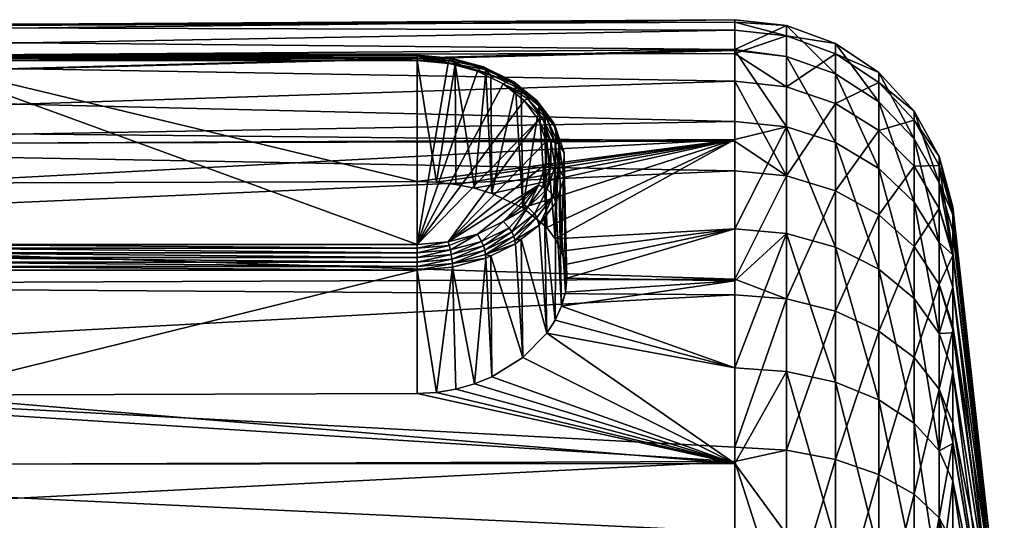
# Model space of a CAD drawing. Extents: x -0.145 to 0.145, y -0.09 to -0.001.
# Tile 56 of 56: x 0.118 to 0.145, y -0.055 to -0.042. Entities that reach past the tile are written whole.
import ezdxf

# ---------------------------------------------------------------- set-up
doc = ezdxf.new("R2010")
doc.units = 0
doc.layers.add('mesh', color=7, linetype='CONTINUOUS')

msp = doc.modelspace()

# ---------------------------------------------------------------- meshes
at = {"layer": 'mesh'}
mesh = msp.add_polyface(dxfattribs=at)
corners = [(0.111371, -0.04525, -0.019994), (0.111381, -0.04459, -0.019263), (0.111251, -0.045285, -0.019959), (0.111497, -0.044577, -0.01932), (0.1115, -0.045239, -0.020006), (0.111497, -0.045924, -0.020668), (0.137535, -0.042419, -0.005752), (0.098697, -0.042695, -0.005675), (0.098697, -0.043447, -0.008384), (0.098697, -0.042059, -0.003383), (0.137535, -0.041608, -0.000808), (0.098697, -0.041848, 0.000506), (0.137535, -0.041679, 0.000494), (0.098697, -0.041778, 0.0018), (0.137535, -0.041891, 0.004411), (0.098697, -0.042583, 0.006709), (0.137535, -0.042532, 0.006719), (0.098697, -0.042617, 0.006922), (0.137535, -0.04329, 0.009447), (0.098697, -0.044538, 0.011743), (0.137535, -0.044923, 0.012527), (0.098697, -0.045023, 0.012457), (0.137535, -0.044389, -0.010822), (0.098697, -0.045069, -0.011442), (0.098568, -0.047464, 0.016028), (0.098568, -0.044554, 0.011735), (0.098568, -0.042634, 0.006917), (0.098568, -0.041795, 0.001799), (0.098568, -0.042076, -0.00338), (0.098568, -0.043463, -0.008377), (0.098568, -0.045893, -0.01296), (0.098697, -0.045878, -0.012969), (0.098448, -0.041845, 0.001796), (0.098448, -0.042683, 0.006903), (0.098448, -0.044598, 0.011711), (0.111227, -0.047739, -0.015454), (0.111294, -0.044582, -0.018648), (0.111543, -0.044156, -0.018223), (0.111138, -0.044847, -0.018914), (0.111204, -0.044685, -0.019102), (0.111602, -0.044005, -0.018422), (0.111671, -0.043961, -0.018523), (0.111, -0.045589, -0.019655), (0.111064, -0.045247, -0.019313), (0.111069, -0.045414, -0.019831), (0.111381, -0.045981, -0.020655), (0.111204, -0.046143, -0.02056)]
mesh.append_faces([[corners[k] for k in face] for face in [(0, 1, 2, 2), (0, 3, 1, 1), (4, 3, 0, 0), (2, 5, 0, 0), (6, 7, 8, 8), (6, 9, 7, 7), (10, 11, 9, 9), (12, 13, 11, 11), (14, 15, 13, 13), (16, 17, 15, 15), (18, 19, 17, 17), (20, 21, 19, 19), (22, 8, 23, 23), (24, 25, 21, 21), (25, 19, 21, 21), (25, 17, 19, 19), (26, 17, 25, 25), (26, 15, 17, 17), (27, 15, 26, 26), (27, 13, 15, 15), (27, 11, 13, 13), (28, 11, 27, 27), (28, 9, 11, 11), (28, 7, 9, 9), (29, 7, 28, 28), (29, 8, 7, 7), (29, 23, 8, 8), (30, 23, 29, 29), (30, 31, 23, 23), (27, 32, 28, 28), (26, 33, 27, 27), (25, 34, 26, 26), (35, 36, 37, 37), (35, 38, 36, 36), (38, 37, 36, 36), (39, 37, 38, 38), (39, 40, 37, 37), (1, 41, 39, 39), (3, 41, 1, 1), (42, 38, 43, 43), (44, 38, 42, 42), (44, 39, 38, 38), (2, 39, 44, 44), (2, 1, 39, 39), (44, 45, 2, 2), (42, 46, 44, 44)]])
mesh = msp.add_polyface(dxfattribs=at)
corners = [(0.128852, -0.046032, -0.013423), (0.115052, -0.042724, -0.01679), (0.128852, -0.042724, -0.01679), (0.115052, -0.046075, -0.01338), (0.115052, -0.042727, -0.017494), (0.128852, -0.04775, -0.022517), (0.128852, -0.042727, -0.017494), (0.114021, -0.042693, -0.01711), (0.115052, -0.042646, -0.016894), (0.114008, -0.042743, -0.016991), (0.115052, -0.042597, -0.017014), (0.114042, -0.042675, -0.017237), (0.115052, -0.04258, -0.017143), (0.114068, -0.042689, -0.017363), (0.115052, -0.042598, -0.017271), (0.11306, -0.042974, -0.017391), (0.1131, -0.04295, -0.017513), (0.113152, -0.042958, -0.017632), (0.128852, -0.042646, -0.016894), (0.128852, -0.042597, -0.017014), (0.128852, -0.04258, -0.017143), (0.128852, -0.042598, -0.017271), (0.128852, -0.042648, -0.017391), (0.115052, -0.042648, -0.017391), (0.137535, -0.041608, -0.000808), (0.098697, -0.042059, -0.003383), (0.137535, -0.042419, -0.005752), (0.137535, -0.041679, 0.000494), (0.098697, -0.041848, 0.000506), (0.137535, -0.041891, 0.004411), (0.098697, -0.041778, 0.0018), (0.137535, -0.042532, 0.006719), (0.098697, -0.042583, 0.006709), (0.137535, -0.04329, 0.009447), (0.098697, -0.042617, 0.006922), (0.137535, -0.044923, 0.012527), (0.098697, -0.044538, 0.011743), (0.137535, -0.045738, 0.014065), (0.098697, -0.045023, 0.012457), (0.137535, -0.044877, -0.011541), (0.098697, -0.045069, -0.011442), (0.137535, -0.044389, -0.010822), (0.137535, -0.042454, -0.005966), (0.098697, -0.043447, -0.008384), (0.114084, -0.042814, -0.01688), (0.114072, -0.046148, -0.013475), (0.11315, -0.046359, -0.01376), (0.111621, -0.045889, -0.020656), (0.114133, -0.042813, -0.01758), (0.114133, -0.047665, -0.022432), (0.115052, -0.04775, -0.022517), (0.113276, -0.043063, -0.017831)]
mesh.append_faces([[corners[k] for k in face] for face in [(0, 1, 2, 2), (0, 3, 1, 1), (4, 5, 6, 6), (7, 8, 9, 9), (7, 10, 8, 8), (11, 10, 7, 7), (11, 12, 10, 10), (13, 12, 11, 11), (13, 14, 12, 12), (15, 7, 9, 9), (16, 11, 7, 7), (17, 13, 11, 11), (18, 2, 1, 1), (8, 18, 1, 1), (8, 19, 18, 18), (10, 19, 8, 8), (10, 20, 19, 19), (12, 20, 10, 10), (12, 21, 20, 20), (14, 21, 12, 12), (14, 22, 21, 21), (23, 22, 14, 14), (23, 6, 22, 22), (4, 6, 23, 23), (24, 25, 26, 26), (27, 28, 24, 24), (29, 30, 27, 27), (31, 32, 29, 29), (33, 34, 31, 31), (35, 36, 33, 33), (37, 38, 35, 35), (39, 40, 3, 3), (41, 40, 39, 39), (42, 43, 41, 41), (42, 26, 43, 43), (44, 1, 3, 3), (45, 44, 3, 3), (46, 44, 45, 45), (47, 4, 48, 48), (49, 50, 4, 4), (8, 1, 44, 44), (9, 8, 44, 44), (48, 14, 13, 13), (48, 23, 14, 14), (48, 4, 23, 23), (51, 48, 13, 13)]])
mesh = msp.add_polyface(dxfattribs=at)
corners = [(0.131745, -0.046748, -0.014405), (0.131539, -0.043444, -0.017511), (0.131701, -0.043573, -0.01764), (0.129702, -0.047677, -0.022444), (0.132378, -0.044936, -0.019703), (0.132173, -0.044348, -0.019115), (0.132506, -0.045564, -0.020308), (0.132378, -0.045541, -0.020309), (0.132506, -0.044937, -0.01968), (0.132625, -0.045609, -0.020283), (0.132625, -0.044961, -0.019635), (0.132294, -0.044328, -0.019071), (0.132406, -0.044332, -0.019006), (0.131881, -0.043772, -0.018515), (0.131775, -0.043812, -0.018579), (0.131527, -0.043363, -0.017611), (0.131441, -0.043275, -0.017837), (0.13213, -0.043813, -0.018231), (0.131494, -0.043305, -0.017722), (0.130418, -0.046212, -0.013685), (0.130898, -0.046352, -0.01388), (0.137535, -0.044877, -0.011541), (0.128852, -0.046032, -0.013423), (0.129384, -0.046051, -0.013454), (0.13895, -0.045873, 0.013974), (0.137535, -0.045738, 0.014065), (0.137535, -0.044923, 0.012527), (0.13895, -0.042052, 0.004384), (0.137535, -0.041891, 0.004411), (0.137535, -0.041679, 0.000494), (0.13895, -0.041771, -0.0008), (0.137535, -0.041608, -0.000808), (0.137535, -0.042419, -0.005752), (0.13263, -0.047596, -0.015432), (0.132641, -0.044573, -0.018639), (0.132738, -0.044852, -0.018919), (0.132338, -0.044165, -0.018231), (0.132395, -0.047284, -0.015068), (0.132187, -0.043961, -0.018028), (0.132728, -0.045674, -0.020236), (0.132728, -0.045008, -0.019571), (0.132874, -0.045934, -0.020001), (0.132874, -0.045244, -0.01931), (0.132577, -0.044415, -0.018832), (0.132065, -0.043773, -0.018335), (0.131372, -0.043274, -0.017947), (0.131207, -0.043359, -0.018126)]
mesh.append_faces([[corners[k] for k in face] for face in [(0, 1, 2, 2), (3, 4, 5, 5), (6, 4, 7, 7), (6, 8, 4, 4), (9, 8, 6, 6), (9, 10, 8, 8), (11, 10, 12, 12), (11, 8, 10, 10), (5, 8, 11, 11), (5, 4, 8, 8), (13, 11, 12, 12), (14, 11, 13, 13), (14, 5, 11, 11), (15, 2, 1, 1), (16, 17, 18, 18), (19, 20, 21, 21), (22, 23, 21, 21), (24, 25, 26, 26), (27, 28, 29, 29), (30, 31, 32, 32), (33, 34, 35, 35), (33, 36, 34, 34), (37, 38, 36, 36), (0, 2, 38, 38), (39, 10, 9, 9), (39, 40, 10, 10), (41, 40, 39, 39), (41, 42, 40, 40), (34, 42, 35, 35), (43, 42, 34, 34), (43, 40, 42, 42), (12, 40, 43, 43), (12, 10, 40, 40), (38, 34, 36, 36), (17, 34, 38, 38), (17, 43, 34, 34), (44, 43, 17, 17), (44, 12, 43, 43), (13, 12, 44, 44), (15, 38, 2, 2), (18, 38, 15, 15), (18, 17, 38, 38), (16, 44, 17, 17), (45, 44, 16, 16), (46, 13, 44, 44), (46, 14, 13, 13)]])
mesh = msp.add_polyface(dxfattribs=at)
corners = [(0.13895, -0.044533, -0.010746), (0.137535, -0.044389, -0.010822), (0.137535, -0.044877, -0.011541), (0.137535, -0.047322, -0.015148), (0.137535, -0.04329, 0.009447), (0.13895, -0.045873, 0.013974), (0.137535, -0.044923, 0.012527), (0.140287, -0.047821, -0.014724), (0.140287, -0.044967, -0.010515), (0.14147, -0.04385, -0.005579), (0.142433, -0.046596, -0.009652), (0.142433, -0.044862, -0.005298), (0.140287, -0.043085, -0.005791), (0.14147, -0.045669, -0.010143), (0.13895, -0.042611, -0.005923), (0.137535, -0.042454, -0.005966), (0.142433, -0.044103, -0.000673), (0.143121, -0.046064, -0.004964), (0.143121, -0.045349, -0.000606), (0.14147, -0.043055, -0.00073), (0.140287, -0.042263, -0.000773), (0.13895, -0.041771, -0.0008), (0.137535, -0.042419, -0.005752), (0.142433, -0.044357, 0.004007), (0.143121, -0.045588, 0.003805), (0.14147, -0.043321, 0.004176), (0.140287, -0.042538, 0.004305), (0.13895, -0.042052, 0.004384), (0.137535, -0.041679, 0.000494), (0.137535, -0.041608, -0.000808), (0.142433, -0.045611, 0.008522), (0.14147, -0.044635, 0.008911), (0.140287, -0.043898, 0.009205), (0.13895, -0.043441, 0.009387), (0.137535, -0.042532, 0.006719), (0.137535, -0.041891, 0.004411), (0.140287, -0.04628, 0.013697), (0.14147, -0.046937, 0.013252)]
mesh.append_faces([[corners[k] for k in face] for face in [(0, 1, 2, 2), (3, 0, 2, 2), (4, 5, 6, 6), (0, 7, 8, 8), (9, 10, 11, 11), (12, 13, 9, 9), (12, 8, 13, 13), (14, 8, 12, 12), (14, 0, 8, 8), (15, 0, 14, 14), (15, 1, 0, 0), (16, 17, 18, 18), (16, 11, 17, 17), (19, 11, 16, 16), (19, 9, 11, 11), (20, 9, 19, 19), (20, 12, 9, 9), (21, 12, 20, 20), (21, 14, 12, 12), (22, 14, 21, 21), (22, 15, 14, 14), (23, 18, 24, 24), (23, 16, 18, 18), (25, 16, 23, 23), (25, 19, 16, 16), (26, 19, 25, 25), (26, 20, 19, 19), (27, 20, 26, 26), (27, 21, 20, 20), (28, 21, 27, 27), (28, 29, 21, 21), (30, 23, 24, 24), (31, 23, 30, 30), (31, 25, 23, 23), (32, 25, 31, 31), (32, 26, 25, 25), (33, 26, 32, 32), (33, 27, 26, 26), (34, 27, 33, 33), (34, 35, 27, 27), (33, 4, 34, 34), (33, 5, 4, 4), (32, 5, 33, 33), (32, 36, 5, 5), (31, 36, 32, 32), (30, 37, 31, 31)]])
mesh = msp.add_polyface(dxfattribs=at)
corners = [(0.112292, -0.047293, -0.021855), (0.113152, -0.047613, -0.022286), (0.112365, -0.047186, -0.021859), (0.1131, -0.047732, -0.022294), (0.112235, -0.047405, -0.021823), (0.111602, -0.046822, -0.021239), (0.111371, -0.04525, -0.019994), (0.111497, -0.045924, -0.020668), (0.111621, -0.045889, -0.020656), (0.111976, -0.046494, -0.021262), (0.111864, -0.046552, -0.021295), (0.098697, -0.045069, -0.011442), (0.114072, -0.046148, -0.013475), (0.115052, -0.046075, -0.01338), (0.11315, -0.046359, -0.01376), (0.112338, -0.046703, -0.014209), (0.111685, -0.047169, -0.014789), (0.111227, -0.047739, -0.015454), (0.098697, -0.045878, -0.012969), (0.098697, -0.048819, -0.016432), (0.137535, -0.045738, 0.014065), (0.098697, -0.047451, 0.016039), (0.098697, -0.045023, 0.012457), (0.112187, -0.043563, -0.017629), (0.111543, -0.044156, -0.018223), (0.110991, -0.04839, -0.016158), (0.111138, -0.044847, -0.018914), (0.111064, -0.045247, -0.019313), (0.110991, -0.048738, -0.016506), (0.111, -0.045589, -0.019655), (0.110991, -0.049087, -0.016855), (0.111064, -0.045931, -0.019998), (0.111227, -0.049791, -0.017505), (0.111138, -0.046331, -0.020397), (0.111294, -0.046596, -0.020663), (0.111685, -0.050456, -0.018076), (0.111543, -0.047022, -0.021088), (0.115052, -0.042727, -0.017494), (0.11254, -0.047015, -0.021782), (0.113276, -0.047414, -0.022181), (0.114133, -0.047665, -0.022432), (0.111761, -0.046629, -0.021303), (0.111251, -0.045285, -0.019959), (0.111381, -0.045981, -0.020655), (0.111069, -0.045414, -0.019831), (0.111204, -0.046143, -0.02056), (0.112187, -0.047615, -0.021681), (0.111741, -0.047204, -0.02127)]
mesh.append_faces([[corners[k] for k in face] for face in [(0, 1, 2, 2), (0, 3, 1, 1), (4, 3, 0, 0), (5, 4, 0, 0), (6, 7, 8, 8), (7, 9, 8, 8), (7, 10, 9, 9), (11, 12, 13, 13), (11, 14, 12, 12), (15, 14, 11, 11), (11, 16, 15, 15), (11, 17, 16, 16), (18, 19, 17, 17), (20, 21, 22, 22), (16, 23, 15, 15), (17, 24, 16, 16), (25, 26, 17, 17), (25, 27, 26, 26), (28, 29, 27, 27), (30, 31, 29, 29), (32, 33, 31, 31), (32, 34, 33, 33), (35, 36, 34, 34), (37, 38, 39, 39), (1, 40, 39, 39), (2, 39, 38, 38), (2, 1, 39, 39), (10, 38, 9, 9), (41, 38, 10, 10), (41, 2, 38, 38), (41, 0, 2, 2), (5, 0, 41, 41), (36, 4, 5, 5), (42, 43, 7, 7), (44, 45, 43, 43), (29, 33, 45, 45), (31, 33, 29, 29), (43, 10, 7, 7), (43, 41, 10, 10), (45, 41, 43, 43), (45, 5, 41, 41), (33, 5, 45, 45), (33, 36, 5, 5), (34, 36, 33, 33), (36, 46, 4, 4), (47, 46, 36, 36)]])
mesh = msp.add_polyface(dxfattribs=at)
corners = [(0.115052, -0.051865, -0.019169), (0.115052, -0.048454, -0.022521), (0.114072, -0.051769, -0.019096), (0.128852, -0.048454, -0.022521), (0.128852, -0.051821, -0.019212), (0.115052, -0.042727, -0.017494), (0.115052, -0.04775, -0.022517), (0.128852, -0.04775, -0.022517), (0.1131, -0.047732, -0.022294), (0.114042, -0.048008, -0.02257), (0.114068, -0.047881, -0.022555), (0.11306, -0.047853, -0.02227), (0.114021, -0.048134, -0.022552), (0.115052, -0.047973, -0.022647), (0.115052, -0.047853, -0.022597), (0.115052, -0.048102, -0.022664), (0.115052, -0.04823, -0.022648), (0.114008, -0.048253, -0.022502), (0.115052, -0.048351, -0.022599), (0.128852, -0.048351, -0.022599), (0.128852, -0.04823, -0.022648), (0.128852, -0.048102, -0.022664), (0.128852, -0.047973, -0.022647), (0.128852, -0.047853, -0.022597), (0.098697, -0.059562, 0.023597), (0.122252, -0.06002, 0.023916), (0.12089, -0.060479, 0.024017), (0.137535, -0.058027, 0.023407), (0.098697, -0.055666, 0.022284), (0.137535, -0.053677, 0.021394), (0.137535, -0.059492, 0.023836), (0.123713, -0.059862, 0.023883), (0.137535, -0.0487, 0.017552), (0.098697, -0.047451, 0.016039), (0.137535, -0.045738, 0.014065), (0.137535, -0.049122, 0.018049), (0.098697, -0.048863, 0.017377), (0.137535, -0.053283, 0.021212), (0.098697, -0.051219, 0.019608), (0.137535, -0.044877, -0.011541), (0.115052, -0.046075, -0.01338), (0.128852, -0.046032, -0.013423), (0.123711, -0.060416, 0.024098), (0.122397, -0.060565, 0.024111), (0.130624, -0.059872, 0.023917), (0.130621, -0.06056, 0.024183), (0.114003, -0.048357, -0.022423), (0.113276, -0.047414, -0.022181), (0.114133, -0.047665, -0.022432), (0.113152, -0.047613, -0.022286)]
mesh.append_faces([[corners[k] for k in face] for face in [(0, 1, 2, 2), (0, 3, 1, 1), (0, 4, 3, 3), (5, 6, 7, 7), (8, 9, 10, 10), (11, 12, 9, 9), (10, 13, 14, 14), (9, 13, 10, 10), (9, 15, 13, 13), (12, 15, 9, 9), (12, 16, 15, 15), (17, 16, 12, 12), (17, 18, 16, 16), (1, 18, 17, 17), (18, 1, 3, 3), (19, 18, 3, 3), (19, 16, 18, 18), (20, 16, 19, 19), (20, 15, 16, 16), (21, 15, 20, 20), (21, 13, 15, 15), (22, 13, 21, 21), (22, 14, 13, 13), (23, 14, 22, 22), (23, 6, 14, 14), (7, 6, 23, 23), (24, 25, 26, 26), (27, 28, 29, 29), (30, 24, 27, 27), (30, 31, 24, 24), (32, 33, 34, 34), (35, 36, 32, 32), (37, 38, 35, 35), (37, 29, 38, 38), (39, 40, 41, 41), (25, 31, 42, 42), (43, 25, 42, 42), (43, 26, 25, 25), (44, 45, 31, 31), (45, 42, 31, 31), (2, 1, 46, 46), (5, 47, 48, 48), (49, 10, 48, 48), (48, 14, 6, 6), (10, 14, 48, 48), (17, 46, 1, 1)]])
mesh = msp.add_polyface(dxfattribs=at)
corners = [(0.130898, -0.046352, -0.01388), (0.130869, -0.043117, -0.017184), (0.131539, -0.043444, -0.017511), (0.130735, -0.043052, -0.017118), (0.130418, -0.046212, -0.013685), (0.128852, -0.046032, -0.013423), (0.128852, -0.042724, -0.01679), (0.129384, -0.046051, -0.013454), (0.128852, -0.04775, -0.022517), (0.129702, -0.0428, -0.017567), (0.128852, -0.042727, -0.017494), (0.132173, -0.044348, -0.019115), (0.131775, -0.043812, -0.018579), (0.131527, -0.043363, -0.017611), (0.130727, -0.042972, -0.017221), (0.130703, -0.042919, -0.017337), (0.131494, -0.043305, -0.017722), (0.130666, -0.042897, -0.017459), (0.131441, -0.043275, -0.017837), (0.130618, -0.042906, -0.017579), (0.131372, -0.043274, -0.017947), (0.129805, -0.042679, -0.017096), (0.129786, -0.042661, -0.017223), (0.129762, -0.042676, -0.01735), (0.129733, -0.042723, -0.017467), (0.128852, -0.042648, -0.017391), (0.128852, -0.042598, -0.017271), (0.128852, -0.04258, -0.017143), (0.128852, -0.042597, -0.017014), (0.129898, -0.042827, -0.016894), (0.129911, -0.046111, -0.013542), (0.130503, -0.043015, -0.017782), (0.131207, -0.043359, -0.018126), (0.132065, -0.043773, -0.018335), (0.128852, -0.042646, -0.016894)]
mesh.append_faces([[corners[k] for k in face] for face in [(0, 1, 2, 2), (0, 3, 1, 1), (4, 3, 0, 0), (5, 6, 7, 7), (8, 9, 10, 10), (8, 11, 12, 12), (13, 2, 1, 1), (14, 1, 3, 3), (14, 13, 1, 1), (15, 13, 14, 14), (15, 16, 13, 13), (17, 16, 15, 15), (17, 18, 16, 16), (19, 18, 17, 17), (19, 20, 18, 18), (21, 15, 14, 14), (22, 15, 21, 21), (22, 17, 15, 15), (23, 17, 22, 22), (23, 19, 17, 17), (24, 19, 23, 23), (24, 10, 9, 9), (24, 25, 10, 10), (23, 25, 24, 24), (23, 26, 25, 25), (22, 26, 23, 23), (22, 27, 26, 26), (21, 27, 22, 22), (21, 28, 27, 27), (4, 29, 3, 3), (30, 29, 4, 4), (7, 29, 30, 30), (7, 6, 29, 29), (8, 31, 9, 9), (32, 31, 8, 8), (8, 12, 32, 32), (14, 3, 29, 29), (32, 33, 20, 20), (31, 20, 19, 19), (31, 32, 20, 20), (21, 14, 29, 29), (24, 31, 19, 19), (9, 31, 24, 24), (29, 28, 21, 21), (29, 34, 28, 28), (29, 6, 34, 34)]])
mesh = msp.add_polyface(dxfattribs=at)
corners = [(0.130898, -0.046352, -0.01388), (0.131539, -0.043444, -0.017511), (0.131745, -0.046748, -0.014405), (0.129702, -0.047677, -0.022444), (0.132173, -0.044348, -0.019115), (0.128852, -0.04775, -0.022517), (0.132378, -0.045541, -0.020309), (0.132378, -0.044936, -0.019703), (0.132173, -0.046129, -0.020896), (0.130727, -0.048024, -0.022272), (0.130735, -0.048126, -0.022192), (0.130869, -0.048061, -0.022127), (0.130666, -0.047785, -0.022348), (0.131372, -0.047297, -0.021971), (0.130618, -0.047665, -0.022339), (0.131441, -0.047407, -0.02197), (0.130703, -0.047908, -0.022325), (0.129786, -0.048021, -0.022584), (0.129762, -0.047895, -0.022568), (0.129805, -0.048148, -0.022566), (0.129817, -0.048268, -0.022516), (0.128852, -0.047853, -0.022597), (0.129733, -0.047777, -0.022521), (0.128852, -0.047973, -0.022647), (0.128852, -0.048102, -0.022664), (0.128852, -0.04823, -0.022648), (0.128852, -0.048351, -0.022599), (0.131494, -0.047522, -0.021939), (0.132065, -0.046909, -0.021472), (0.131527, -0.047633, -0.021881), (0.13213, -0.047014, -0.021431), (0.131539, -0.047734, -0.0218), (0.131701, -0.047605, -0.021671), (0.137535, -0.044877, -0.011541), (0.129384, -0.046051, -0.013454), (0.129911, -0.046111, -0.013542), (0.131207, -0.047119, -0.021886), (0.131775, -0.046665, -0.021433), (0.130503, -0.047463, -0.02223), (0.131881, -0.046729, -0.021472), (0.132187, -0.047217, -0.021283)]
mesh.append_faces([[corners[k] for k in face] for face in [(0, 1, 2, 2), (3, 4, 5, 5), (3, 6, 7, 7), (3, 8, 6, 6), (9, 10, 11, 11), (12, 13, 14, 14), (12, 15, 13, 13), (16, 15, 12, 12), (17, 14, 18, 18), (17, 12, 14, 14), (19, 12, 17, 17), (19, 16, 12, 12), (20, 16, 19, 19), (21, 3, 5, 5), (21, 22, 3, 3), (23, 22, 21, 21), (23, 18, 22, 22), (24, 18, 23, 23), (24, 17, 18, 18), (25, 17, 24, 24), (25, 19, 17, 17), (26, 20, 19, 19), (15, 27, 28, 28), (16, 27, 15, 15), (16, 9, 27, 27), (20, 9, 16, 16), (20, 10, 9, 9), (27, 29, 30, 30), (9, 29, 27, 27), (9, 31, 29, 29), (11, 31, 9, 9), (31, 32, 29, 29), (33, 34, 35, 35), (36, 37, 8, 8), (38, 8, 3, 3), (38, 36, 8, 8), (36, 39, 37, 37), (13, 39, 36, 36), (15, 39, 13, 13), (14, 36, 38, 38), (14, 13, 36, 36), (22, 38, 3, 3), (18, 38, 22, 22), (18, 14, 38, 38), (15, 28, 39, 39), (29, 32, 40, 40)]])
mesh = msp.add_polyface(dxfattribs=at)
corners = [(0.143496, -0.047388, -0.004596), (0.144548, -0.056263, -0.000651), (0.143496, -0.046926, -0.001781), (0.143496, -0.046722, -0.000531), (0.144548, -0.056263, 0.001652), (0.143496, -0.046902, 0.002793), (0.143496, -0.046945, 0.003582), (0.144548, -0.056814, 0.003887), (0.143496, -0.047962, 0.007247), (0.143121, -0.048839, 0.011963), (0.143496, -0.049976, 0.011191), (0.143496, -0.050079, 0.011312), (0.143121, -0.045588, 0.003805), (0.143121, -0.045349, -0.000606), (0.143121, -0.046064, -0.004964), (0.140287, -0.051513, -0.018221), (0.140287, -0.047821, -0.014724), (0.13895, -0.047446, -0.015043), (0.14147, -0.051993, -0.017589), (0.14147, -0.048426, -0.01421), (0.142433, -0.052629, -0.016754), (0.142433, -0.049226, -0.013531), (0.143121, -0.047698, -0.009067), (0.143496, -0.048913, -0.008423), (0.143496, -0.048033, -0.006215), (0.143121, -0.050177, -0.012723), (0.142433, -0.046596, -0.009652), (0.14147, -0.045669, -0.010143), (0.140287, -0.044967, -0.010515), (0.13895, -0.044533, -0.010746), (0.143496, -0.050158, -0.01026), (0.142433, -0.044862, -0.005298), (0.14147, -0.04385, -0.005579), (0.143121, -0.04677, 0.008061), (0.143496, -0.048047, 0.007552), (0.142433, -0.045611, 0.008522), (0.14147, -0.044635, 0.008911), (0.14147, -0.046937, 0.013252), (0.140287, -0.04628, 0.013697), (0.142433, -0.047806, 0.012663), (0.142433, -0.05084, 0.016235), (0.14147, -0.050118, 0.016997), (0.140287, -0.049572, 0.017573), (0.13895, -0.049234, 0.01793), (0.13895, -0.045873, 0.013974)]
mesh.append_faces([[corners[k] for k in face] for face in [(0, 1, 2, 2), (1, 3, 2, 2), (4, 5, 3, 3), (4, 6, 5, 5), (7, 8, 6, 6), (9, 10, 11, 11), (12, 6, 8, 8), (13, 3, 5, 5), (14, 0, 2, 2), (15, 16, 17, 17), (18, 19, 16, 16), (20, 21, 19, 19), (22, 23, 24, 24), (22, 25, 23, 23), (26, 25, 22, 22), (26, 21, 25, 25), (27, 21, 26, 26), (27, 19, 21, 21), (28, 19, 27, 27), (28, 16, 19, 19), (29, 17, 16, 16), (25, 30, 23, 23), (14, 24, 0, 0), (14, 22, 24, 24), (31, 22, 14, 14), (31, 26, 22, 22), (32, 27, 26, 26), (13, 2, 3, 3), (13, 14, 2, 2), (12, 5, 6, 6), (12, 13, 5, 5), (33, 8, 34, 34), (33, 12, 8, 8), (35, 12, 33, 33), (36, 37, 38, 38), (35, 39, 37, 37), (33, 39, 35, 35), (33, 9, 39, 39), (34, 9, 33, 33), (34, 10, 9, 9), (40, 39, 9, 9), (41, 37, 39, 39), (42, 37, 41, 41), (42, 38, 37, 37), (43, 38, 42, 42), (43, 44, 38, 38)]])
mesh = msp.add_polyface(dxfattribs=at)
corners = [(0.132907, -0.048293, -0.016195), (0.132874, -0.045589, -0.019655), (0.132942, -0.048667, -0.016578), (0.13263, -0.047596, -0.015432), (0.132738, -0.044852, -0.018919), (0.132803, -0.047935, -0.015812), (0.132395, -0.047284, -0.015068), (0.132338, -0.044165, -0.018231), (0.131494, -0.047522, -0.021939), (0.13213, -0.047014, -0.021431), (0.132065, -0.046909, -0.021472), (0.132294, -0.046173, -0.020917), (0.132378, -0.045541, -0.020309), (0.132173, -0.046129, -0.020896), (0.132506, -0.045564, -0.020308), (0.132406, -0.046238, -0.020912), (0.132625, -0.045609, -0.020283), (0.137535, -0.047322, -0.015148), (0.137535, -0.044877, -0.011541), (0.131745, -0.046748, -0.014405), (0.130898, -0.046352, -0.01388), (0.129911, -0.046111, -0.013542), (0.130418, -0.046212, -0.013685), (0.13895, -0.047446, -0.015043), (0.13895, -0.044533, -0.010746), (0.137535, -0.048744, -0.016495), (0.137535, -0.0487, 0.017552), (0.137535, -0.045738, 0.014065), (0.13895, -0.045873, 0.013974), (0.132395, -0.050176, -0.017961), (0.132187, -0.047217, -0.021283), (0.131701, -0.047605, -0.021671), (0.132338, -0.047013, -0.021079), (0.13263, -0.049812, -0.017649), (0.132641, -0.046605, -0.020671), (0.132803, -0.049432, -0.017309), (0.132738, -0.046326, -0.020392), (0.132907, -0.04905, -0.016952), (0.132874, -0.045934, -0.020001), (0.132874, -0.045244, -0.01931), (0.132187, -0.043961, -0.018028), (0.131527, -0.047633, -0.021881), (0.132577, -0.046412, -0.02083), (0.131881, -0.046729, -0.021472), (0.131775, -0.046665, -0.021433), (0.132728, -0.045674, -0.020236)]
mesh.append_faces([[corners[k] for k in face] for face in [(0, 1, 2, 2), (3, 4, 5, 5), (6, 7, 3, 3), (8, 9, 10, 10), (11, 12, 13, 13), (11, 14, 12, 12), (15, 14, 11, 11), (15, 16, 14, 14), (17, 0, 2, 2), (3, 18, 6, 6), (3, 17, 18, 18), (5, 17, 3, 3), (5, 0, 17, 17), (18, 19, 6, 6), (18, 20, 19, 19), (18, 21, 22, 22), (17, 23, 24, 24), (17, 25, 23, 23), (26, 27, 28, 28), (29, 30, 31, 31), (29, 32, 30, 30), (33, 34, 32, 32), (35, 36, 34, 34), (37, 38, 36, 36), (2, 38, 37, 37), (2, 1, 38, 38), (0, 39, 1, 1), (5, 39, 0, 0), (5, 4, 39, 39), (19, 40, 6, 6), (41, 30, 9, 9), (42, 30, 34, 34), (42, 9, 30, 30), (42, 10, 9, 9), (15, 10, 42, 42), (15, 43, 10, 10), (11, 43, 15, 15), (13, 43, 11, 11), (13, 44, 43, 43), (30, 32, 34, 34), (42, 16, 15, 15), (42, 45, 16, 16), (34, 45, 42, 42), (34, 38, 45, 45), (36, 38, 34, 34), (1, 39, 38, 38)]])
mesh = msp.add_polyface(dxfattribs=at)
corners = [(0.110991, -0.048738, -0.016506), (0.111064, -0.045247, -0.019313), (0.110991, -0.04839, -0.016158), (0.111227, -0.049791, -0.017505), (0.111064, -0.045931, -0.019998), (0.110991, -0.049087, -0.016855), (0.111685, -0.050456, -0.018076), (0.111294, -0.046596, -0.020663), (0.112338, -0.051035, -0.018542), (0.111741, -0.047204, -0.02127), (0.11315, -0.051485, -0.018885), (0.11238, -0.04772, -0.021786), (0.113026, -0.04807, -0.022137), (0.113176, -0.048114, -0.022181), (0.114072, -0.051769, -0.019096), (0.1131, -0.047732, -0.022294), (0.114068, -0.047881, -0.022555), (0.113152, -0.047613, -0.022286), (0.113035, -0.047968, -0.022217), (0.114008, -0.048253, -0.022502), (0.114021, -0.048134, -0.022552), (0.11306, -0.047853, -0.02227), (0.114042, -0.048008, -0.02257), (0.112235, -0.047405, -0.021823), (0.098697, -0.048819, -0.016432), (0.111227, -0.047739, -0.015454), (0.098697, -0.049238, -0.016925), (0.098697, -0.05337, -0.020066), (0.098697, -0.053762, -0.020247), (0.115052, -0.051865, -0.019169), (0.098697, -0.059562, 0.023597), (0.119515, -0.06135, 0.024189), (0.118447, -0.062516, 0.024371), (0.120167, -0.060875, 0.024099), (0.123713, -0.059862, 0.023883), (0.122252, -0.06002, 0.023916), (0.137535, -0.053677, 0.021394), (0.098697, -0.053814, 0.02117), (0.098697, -0.051219, 0.019608), (0.098697, -0.055666, 0.022284), (0.137535, -0.058027, 0.023407), (0.137535, -0.0487, 0.017552), (0.098697, -0.048863, 0.017377), (0.098697, -0.047451, 0.016039), (0.137535, -0.049122, 0.018049), (0.137535, -0.060548, -0.023106), (0.098697, -0.059557, -0.022571), (0.098697, -0.06315, -0.023361), (0.137535, -0.059518, -0.022759), (0.098697, -0.058081, -0.022245), (0.137535, -0.055595, -0.021437), (0.137535, -0.05373, -0.020315), (0.111, -0.045589, -0.019655), (0.111543, -0.047022, -0.021088), (0.112187, -0.047615, -0.021681), (0.114003, -0.048357, -0.022423)]
mesh.append_faces([[corners[k] for k in face] for face in [(0, 1, 2, 2), (3, 4, 5, 5), (6, 7, 3, 3), (8, 9, 6, 6), (10, 11, 8, 8), (10, 12, 11, 11), (10, 13, 12, 12), (14, 13, 10, 10), (15, 16, 17, 17), (18, 19, 20, 20), (15, 21, 22, 22), (23, 21, 15, 15), (21, 18, 20, 20), (12, 13, 18, 18), (24, 2, 25, 25), (24, 0, 2, 2), (26, 5, 0, 0), (27, 3, 5, 5), (28, 6, 3, 3), (8, 6, 28, 28), (28, 10, 8, 8), (28, 14, 10, 10), (29, 14, 28, 28), (30, 31, 32, 32), (33, 31, 30, 30), (34, 35, 30, 30), (36, 37, 38, 38), (36, 39, 37, 37), (40, 30, 39, 39), (41, 42, 43, 43), (44, 38, 42, 42), (45, 46, 47, 47), (48, 49, 46, 46), (50, 28, 49, 49), (51, 29, 28, 28), (5, 52, 0, 0), (6, 9, 53, 53), (8, 54, 9, 9), (8, 11, 54, 54), (14, 55, 13, 13), (23, 54, 21, 21), (54, 18, 21, 21), (54, 12, 18, 18), (11, 12, 54, 54), (18, 55, 19, 19), (18, 13, 55, 55)]])
mesh = msp.add_polyface(dxfattribs=at)
corners = [(0.129384, -0.051791, -0.019193), (0.128852, -0.048454, -0.022521), (0.128852, -0.051821, -0.019212), (0.130898, -0.051364, -0.018892), (0.130735, -0.048126, -0.022192), (0.130419, -0.051559, -0.019033), (0.130869, -0.048061, -0.022127), (0.131745, -0.050839, -0.018497), (0.131539, -0.047734, -0.0218), (0.131701, -0.047605, -0.021671), (0.132395, -0.050176, -0.017961), (0.13263, -0.049812, -0.017649), (0.132338, -0.047013, -0.021079), (0.132907, -0.04905, -0.016952), (0.132738, -0.046326, -0.020392), (0.132803, -0.049432, -0.017309), (0.128852, -0.048351, -0.022599), (0.129805, -0.048148, -0.022566), (0.128852, -0.04823, -0.022648), (0.129817, -0.048268, -0.022516), (0.137535, -0.047322, -0.015148), (0.132942, -0.048667, -0.016578), (0.137535, -0.048744, -0.016495), (0.137535, -0.05373, -0.020315), (0.129911, -0.051702, -0.019133), (0.137535, -0.051117, -0.018743), (0.098697, -0.053762, -0.020247), (0.137535, -0.055595, -0.021437), (0.115052, -0.051865, -0.019169), (0.13895, -0.049234, 0.01793), (0.137535, -0.049122, 0.018049), (0.137535, -0.0487, 0.017552), (0.13895, -0.055664, -0.021289), (0.137535, -0.059518, -0.022759), (0.137535, -0.053677, 0.021394), (0.13895, -0.058079, 0.023252), (0.137535, -0.058027, 0.023407), (0.13895, -0.047446, -0.015043), (0.13895, -0.051215, -0.018613), (0.13895, -0.053367, 0.021072), (0.137535, -0.053283, 0.021212), (0.13895, -0.045873, 0.013974), (0.129822, -0.048371, -0.022437), (0.132641, -0.046605, -0.020671)]
mesh.append_faces([[corners[k] for k in face] for face in [(0, 1, 2, 2), (3, 4, 5, 5), (3, 6, 4, 4), (7, 6, 3, 3), (7, 8, 6, 6), (7, 9, 8, 8), (10, 9, 7, 7), (11, 12, 10, 10), (13, 14, 15, 15), (16, 17, 18, 18), (1, 19, 16, 16), (20, 21, 22, 22), (23, 0, 2, 2), (23, 24, 0, 0), (23, 5, 24, 24), (3, 5, 23, 23), (23, 7, 3, 3), (23, 10, 7, 7), (25, 10, 23, 23), (25, 11, 10, 10), (25, 15, 11, 11), (22, 15, 25, 25), (22, 13, 15, 15), (21, 13, 22, 22), (23, 26, 27, 27), (2, 28, 23, 23), (29, 30, 31, 31), (32, 27, 33, 33), (34, 35, 36, 36), (37, 22, 25, 25), (38, 25, 23, 23), (38, 37, 25, 25), (32, 23, 27, 27), (32, 38, 23, 23), (39, 34, 40, 40), (39, 35, 34, 34), (31, 41, 29, 29), (40, 29, 39, 39), (40, 30, 29, 29), (0, 42, 1, 1), (24, 42, 0, 0), (5, 42, 24, 24), (5, 4, 42, 42), (15, 43, 11, 11), (1, 42, 19, 19), (42, 4, 19, 19)]])
mesh = msp.add_polyface(dxfattribs=at)
corners = [(0.144548, -0.057884, 0.005926), (0.143496, -0.050079, 0.011312), (0.143496, -0.049976, 0.011191), (0.143496, -0.051225, -0.011833), (0.144548, -0.057884, -0.004926), (0.143496, -0.050158, -0.01026), (0.143496, -0.053181, -0.013686), (0.144548, -0.059411, -0.006649), (0.143496, -0.047388, -0.004596), (0.144548, -0.056814, -0.002887), (0.144548, -0.056263, -0.000651), (0.143496, -0.048033, -0.006215), (0.143496, -0.048913, -0.008423), (0.144548, -0.056263, 0.001652), (0.143496, -0.046722, -0.000531), (0.144548, -0.056814, 0.003887), (0.143496, -0.046945, 0.003582), (0.143496, -0.048047, 0.007552), (0.143496, -0.047962, 0.007247), (0.143496, -0.052643, 0.014331), (0.143121, -0.051698, 0.015329), (0.143496, -0.053147, 0.014714), (0.140287, -0.051513, -0.018221), (0.13895, -0.047446, -0.015043), (0.13895, -0.051215, -0.018613), (0.14147, -0.051993, -0.017589), (0.140287, -0.047821, -0.014724), (0.142433, -0.052629, -0.016754), (0.14147, -0.048426, -0.01421), (0.140287, -0.05587, -0.020843), (0.13895, -0.055664, -0.021289), (0.14147, -0.056203, -0.020123), (0.142433, -0.056644, -0.01917), (0.140287, -0.053621, 0.020651), (0.13895, -0.058079, 0.023252), (0.13895, -0.053367, 0.021072), (0.14147, -0.05403, 0.019971), (0.140287, -0.058236, 0.022786), (0.143121, -0.053384, -0.01576), (0.143121, -0.050177, -0.012723), (0.142433, -0.049226, -0.013531), (0.143121, -0.057168, -0.018037), (0.143496, -0.054216, -0.014666), (0.143121, -0.048839, 0.011963), (0.142433, -0.05084, 0.016235), (0.14147, -0.050118, 0.016997), (0.142433, -0.047806, 0.012663), (0.143121, -0.055214, 0.018002), (0.142433, -0.054571, 0.019071), (0.140287, -0.049572, 0.017573), (0.13895, -0.049234, 0.01793)]
mesh.append_faces([[corners[k] for k in face] for face in [(0, 1, 2, 2), (3, 4, 5, 5), (6, 7, 3, 3), (8, 9, 10, 10), (11, 9, 8, 8), (11, 12, 9, 9), (10, 13, 14, 14), (4, 12, 5, 5), (4, 9, 12, 12), (15, 16, 13, 13), (17, 18, 15, 15), (0, 19, 1, 1), (15, 2, 17, 17), (15, 0, 2, 2), (20, 19, 21, 21), (22, 23, 24, 24), (25, 26, 22, 22), (27, 28, 25, 25), (29, 24, 30, 30), (29, 22, 24, 24), (31, 22, 29, 29), (31, 25, 22, 22), (32, 27, 25, 25), (33, 34, 35, 35), (36, 37, 33, 33), (38, 39, 40, 40), (27, 38, 40, 40), (41, 38, 27, 27), (41, 42, 38, 38), (39, 3, 5, 5), (38, 3, 39, 39), (38, 6, 3, 3), (42, 6, 38, 38), (20, 1, 19, 19), (20, 43, 1, 1), (44, 43, 20, 20), (45, 46, 44, 44), (47, 20, 21, 21), (48, 20, 47, 47), (48, 44, 20, 20), (36, 44, 48, 48), (36, 45, 44, 44), (33, 45, 36, 36), (33, 49, 45, 45), (35, 49, 33, 33), (35, 50, 49, 49)]])
mesh = msp.add_polyface(dxfattribs=at)
corners = [(0.1449, -0.065745, 0.0005), (0.144548, -0.056814, 0.003887), (0.144548, -0.056263, 0.001652), (0.144548, -0.056263, -0.000651), (0.144548, -0.056814, -0.002887), (0.144548, -0.061306, -0.007957), (0.143496, -0.056932, -0.016301), (0.143496, -0.057745, -0.01679), (0.143496, -0.054216, -0.014666), (0.144548, -0.059411, -0.006649), (0.143496, -0.051225, -0.011833), (0.144548, -0.057884, -0.004926), (0.143496, -0.053181, -0.013686), (0.144548, -0.057884, 0.005926), (0.144548, -0.059411, 0.007649), (0.143496, -0.052643, 0.014331), (0.143496, -0.055923, 0.016824), (0.144548, -0.061306, 0.008957), (0.143496, -0.056928, 0.017289), (0.143496, -0.053147, 0.014714), (0.143496, -0.059662, 0.018554), (0.143121, -0.055214, 0.018002), (0.143121, -0.057168, -0.018037), (0.14147, -0.058489, 0.022034), (0.140285, -0.060766, 0.023479), (0.140287, -0.058236, 0.022786), (0.141203, -0.061715, 0.023083), (0.140488, -0.060922, 0.023407), (0.13895, -0.058079, 0.023252), (0.138949, -0.060076, 0.023824), (0.138635, -0.059985, 0.023876), (0.139157, -0.060137, 0.02379), (0.140054, -0.06059, 0.02356), (0.142433, -0.056644, -0.01917), (0.14147, -0.051993, -0.017589), (0.14147, -0.056203, -0.020123), (0.142433, -0.052629, -0.016754), (0.140287, -0.053621, 0.020651), (0.14147, -0.05403, 0.019971), (0.142433, -0.054571, 0.019071), (0.142433, -0.058824, 0.021039), (0.143496, -0.0612, -0.017954), (0.143121, -0.061354, -0.019448), (0.142433, -0.061086, -0.020666), (0.14147, -0.06086, -0.021692), (0.140287, -0.05587, -0.020843), (0.140287, -0.060689, -0.022467), (0.13895, -0.055664, -0.021289), (0.13895, -0.060584, -0.022947), (0.143121, -0.059223, 0.019857), (0.143496, -0.061208, 0.018894), (0.141524, -0.062234, 0.022903)]
mesh.append_faces([[corners[k] for k in face] for face in [(0, 1, 2, 2), (0, 3, 4, 4), (5, 6, 7, 7), (5, 8, 6, 6), (5, 9, 8, 8), (10, 9, 11, 11), (12, 8, 9, 9), (0, 2, 3, 3), (0, 4, 11, 11), (13, 14, 15, 15), (16, 17, 18, 18), (16, 14, 17, 17), (19, 14, 16, 16), (19, 15, 14, 14), (0, 13, 1, 1), (17, 20, 18, 18), (21, 16, 18, 18), (22, 7, 6, 6), (23, 24, 25, 25), (26, 27, 23, 23), (28, 29, 30, 30), (25, 29, 28, 28), (25, 31, 29, 29), (32, 31, 25, 25), (33, 34, 35, 35), (22, 36, 33, 33), (37, 25, 28, 28), (38, 23, 25, 25), (39, 23, 38, 38), (39, 40, 23, 23), (21, 40, 39, 39), (22, 41, 7, 7), (33, 42, 22, 22), (35, 43, 33, 33), (35, 44, 43, 43), (45, 44, 35, 35), (45, 46, 44, 44), (47, 46, 45, 45), (47, 48, 46, 46), (6, 8, 22, 22), (21, 19, 16, 16), (21, 49, 40, 40), (21, 20, 49, 49), (18, 20, 21, 21), (20, 50, 49, 49), (51, 23, 40, 40)]])

doc.saveas('drawing.dxf')
